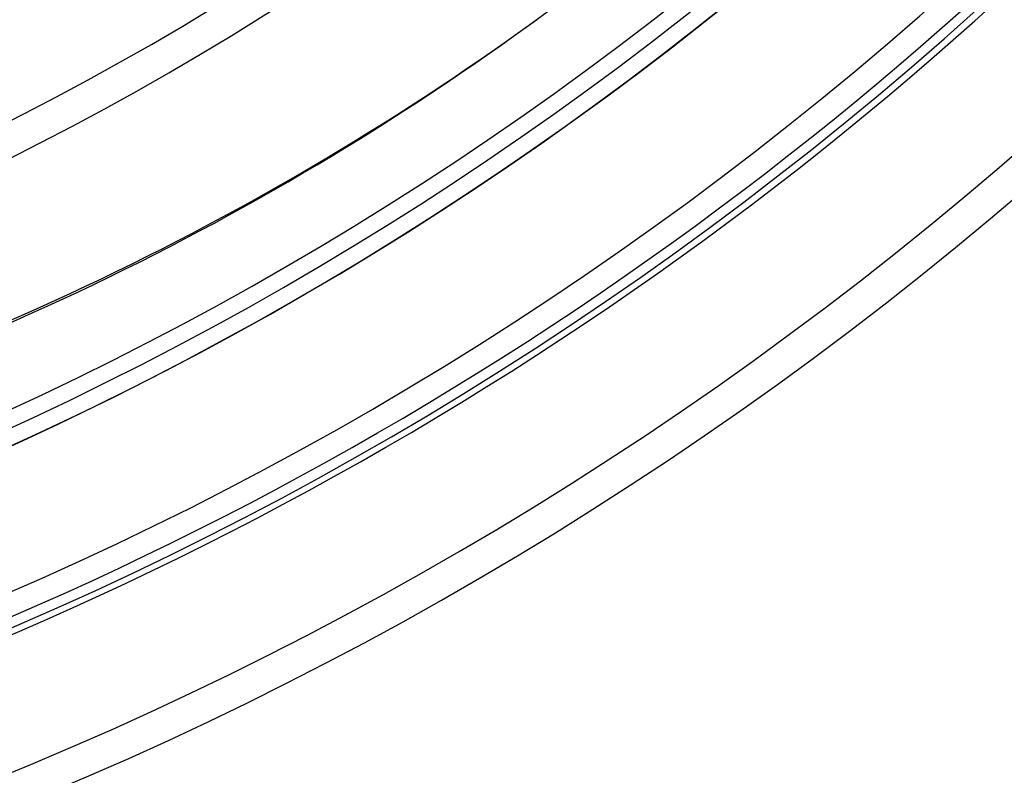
# Model space of a CAD drawing. Header units: millimetres. Extents: x -270 to 270, y -270 to 270.
# Tile 20 of 56: x 84 to 144, y -204 to -159. Entities that reach past the tile are written whole.
import ezdxf

# ---------------------------------------------------------------- set-up
doc = ezdxf.new("R2010")
doc.units = ezdxf.units.MM
doc.layers.add('MAIN-1', color=7, linetype='Continuous')
doc.layers.add('MAIN-2', color=7, linetype='Continuous')

msp = doc.modelspace()

# ---------------------------------------------------------------- linework, layer by layer
at = {"layer": 'MAIN-1'}
msp.add_line((115.122, -158.951), (115.597, -158.606), dxfattribs=at)
for radius, start, end in [(169.059, 227.04915, 312.95083), (171.073, 227.02503, 312.975), (184.775, 226.8748, 313.12523), (186.791, 226.85458, 313.14546), (200.493, 226.72778, 313.27226), (202.507, 226.66911, 313.33093), (210.567, 226.6451, 313.35493), (212.583, 226.58958, 313.4104), (220.643, 226.56993, 313.43005), (222.657, 226.47253, 313.52745)]:
    msp.add_arc((0, 0), radius, start, end, dxfattribs=at)
for centre, major_axis, start_param, end_param in [((-35.769, 48.732), (150.891, -207.684), -0.314159, 0), ((-35.294, 49.078), (-150.891, 207.684), 2.827433, 3.141593)]:
    msp.add_ellipse(centre, major_axis=major_axis, ratio=0.809017, start_param=start_param, end_param=end_param, dxfattribs=at)
at = {"layer": 'MAIN-2'}
for radius, start in [(213, 179.99998), (212, 179.99998), (202.5, 270.00002), (201.5, 270.00002)]:
    msp.add_arc((0, 0), radius, start, 0, dxfattribs=at)
msp.add_ellipse((-35.769, 48.732), major_axis=(150.891, -207.684), ratio=0.809017, start_param=0, end_param=0.314159, dxfattribs=at)

doc.saveas('drawing.dxf')
